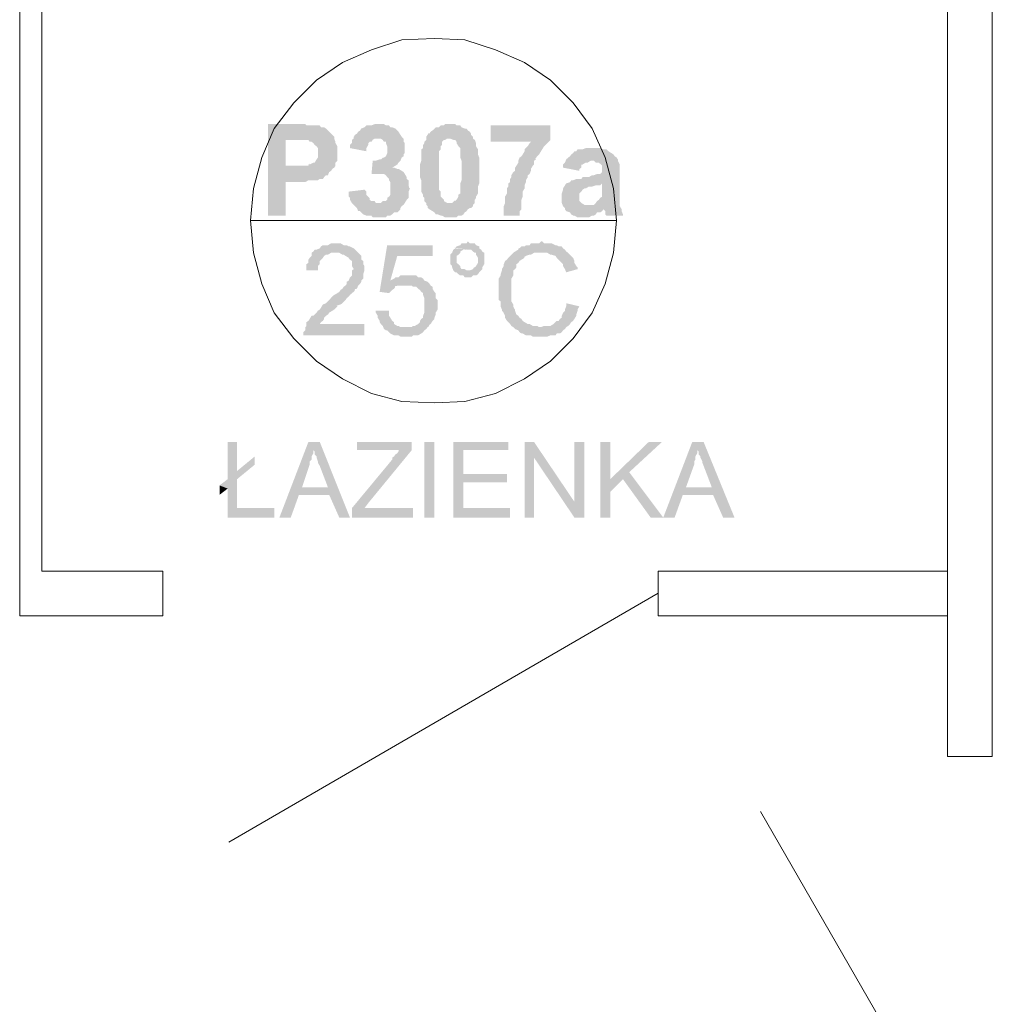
# Model space of a CAD drawing. Header units: millimetres. Extents: x 16 to 647, y 3 to 417.
# Tile 41 of 80: x 202 to 227, y 222 to 248. Entities that reach past the tile are written whole.
import ezdxf

# ---------------------------------------------------------------- set-up
doc = ezdxf.new("R2010")
doc.units = ezdxf.units.MM
doc.header["$MEASUREMENT"] = 0
doc.layers.get('0').update_dxf_attribs({"linetype": 'CONTINUOUS'})

msp = doc.modelspace()

# ---------------------------------------------------------------- hatches: boundary and pattern name
for points in [[(208.82, 245.175), (208.059, 245.175), (208.059, 242.776), (208.522, 242.776), (208.522, 243.653), (209.035, 243.653), (209.118, 243.703), (209.366, 243.703), (209.416, 243.736), (209.498, 243.736), (209.532, 243.786), (209.581, 243.835), (209.631, 243.835), (209.664, 243.918), (209.714, 243.951), (209.747, 244.001), (209.796, 244.034), (208.522, 244.083), (208.522, 244.762), (208.77, 244.762), (209.796, 244.795), (209.796, 244.844), (209.747, 244.894), (209.714, 244.927), (209.664, 244.977), (209.631, 245.01), (209.581, 245.06), (209.532, 245.093), (209.449, 245.093), (209.416, 245.142), (209.068, 245.142), (209.035, 245.175), (208.903, 245.175)], [(210.938, 245.175), (210.855, 245.175), (210.772, 245.142), (210.64, 245.142), (210.59, 245.093), (210.508, 245.06), (210.475, 245.01), (210.425, 244.977), (210.392, 244.927), (210.342, 244.894), (210.309, 244.844), (210.309, 244.795), (211.021, 244.795), (211.07, 244.762), (211.103, 244.712), (211.153, 244.712), (211.153, 244.679), (211.186, 244.596), (211.186, 244.414), (211.153, 244.332), (211.103, 244.298), (211.07, 244.298), (211.021, 244.249), (210.988, 244.249), (210.888, 244.216), (210.806, 244.216), (210.772, 243.835), (210.772, 243.868), (210.988, 243.868), (211.616, 243.918), (211.567, 243.951), (211.484, 244.001), (211.451, 244.001), (211.368, 244.034), (211.318, 244.034), (211.401, 244.083), (211.451, 244.116), (211.484, 244.166), (211.534, 244.216), (211.567, 244.298), (211.616, 244.332), (211.616, 244.381), (211.649, 244.414), (211.649, 244.679), (211.616, 244.712), (211.616, 244.795), (211.567, 244.844), (211.534, 244.894), (211.484, 244.977), (211.467, 244.993), (211.451, 245.01), (211.401, 245.06), (211.318, 245.093), (211.269, 245.093), (211.236, 245.142), (211.153, 245.142), (211.103, 245.175), (211.021, 245.175)], [(212.841, 245.175), (212.708, 245.175), (212.675, 245.142), (212.592, 245.142), (212.543, 245.093), (212.46, 245.093), (212.427, 245.06), (212.377, 245.01), (212.328, 244.977), (212.295, 244.927), (212.278, 244.944), (212.245, 244.894), (212.212, 244.844), (212.212, 244.762), (212.162, 244.712), (212.162, 244.679), (212.129, 244.629), (212.129, 244.547), (212.08, 244.514), (212.08, 244.216), (212.046, 244.116), (212.046, 243.951), (212.046, 243.786), (212.08, 243.703), (212.08, 243.405), (212.129, 243.322), (212.129, 243.273), (212.162, 243.24), (212.162, 243.157), (212.212, 243.107), (212.212, 243.058), (212.245, 243.024), (212.245, 242.975), (212.228, 242.991), (212.295, 242.942), (212.377, 242.892), (212.427, 242.859), (212.46, 242.809), (212.51, 242.809), (212.592, 242.776), (212.626, 242.776), (212.708, 242.727), (213.006, 242.727), (213.056, 242.776), (213.138, 242.776), (213.188, 242.809), (213.221, 242.859), (213.271, 242.892), (213.304, 242.942), (213.354, 242.975), (213.387, 242.975), (213.436, 243.024), (213.436, 243.058), (212.841, 243.107), (212.758, 243.107), (212.675, 243.157), (212.675, 243.19), (212.626, 243.24), (212.592, 243.273), (212.592, 243.405), (212.543, 243.455), (212.543, 243.951), (212.543, 244.464), (212.592, 244.514), (212.592, 244.596), (212.626, 244.629), (212.626, 244.712), (212.675, 244.762), (212.708, 244.762), (212.758, 244.795), (213.436, 244.795), (213.436, 244.844), (213.387, 244.894), (213.387, 244.927), (213.354, 244.977), (213.304, 245.01), (213.271, 245.06), (213.221, 245.06), (213.138, 245.093), (213.105, 245.142), (213.006, 245.142), (212.973, 245.175), (212.89, 245.175)], [(215.471, 245.142), (213.9, 245.142), (213.9, 244.712), (214.958, 244.712), (214.925, 244.679), (214.876, 244.596), (214.826, 244.547), (214.793, 244.514), (214.793, 244.464), (214.743, 244.381), (214.71, 244.332), (214.661, 244.298), (214.628, 244.216), (214.628, 244.166), (214.578, 244.083), (214.545, 244.034), (214.545, 243.951), (214.495, 243.918), (214.446, 243.835), (214.446, 243.786), (214.412, 243.736), (214.412, 243.653), (214.363, 243.62), (214.363, 243.537), (214.33, 243.488), (214.33, 243.355), (214.28, 243.273), (214.28, 243.107), (214.247, 243.024), (214.247, 242.776), (214.661, 242.776), (214.661, 242.892), (214.71, 242.942), (214.71, 243.19), (214.743, 243.273), (214.743, 243.405), (214.793, 243.488), (214.793, 243.57), (214.826, 243.653), (214.826, 243.703), (214.876, 243.786), (214.876, 243.835), (214.925, 243.868), (214.958, 243.951), (214.958, 244.001), (215.008, 244.083), (215.041, 244.116), (215.041, 244.216), (215.091, 244.249), (215.074, 244.265), (215.124, 244.332), (215.174, 244.381), (215.223, 244.464), (215.256, 244.514), (215.306, 244.596), (215.339, 244.629), (215.389, 244.679), (215.422, 244.712), (215.471, 244.762), (215.471, 244.795)], [(209.796, 244.795), (208.77, 244.762), (209.118, 244.762), (209.151, 244.712), (209.201, 244.712), (209.25, 244.679), (209.283, 244.629), (209.333, 244.596), (209.366, 244.547), (209.366, 244.298), (209.333, 244.249), (209.283, 244.166), (209.25, 244.166), (209.151, 244.116), (209.134, 244.15), (209.118, 244.083), (208.522, 244.083), (209.796, 244.034), (209.829, 244.083), (209.829, 244.166), (209.879, 244.216), (209.879, 244.596), (209.829, 244.679), (209.829, 244.712)], [(210.309, 244.795), (210.26, 244.762), (210.26, 244.679), (210.21, 244.629), (210.21, 244.547), (210.64, 244.464), (210.64, 244.547), (210.69, 244.629), (210.69, 244.679), (210.723, 244.712), (210.772, 244.712), (210.806, 244.762), (210.855, 244.795), (210.938, 244.795)], [(213.436, 244.795), (212.841, 244.795), (212.923, 244.762), (212.973, 244.762), (213.006, 244.712), (213.006, 244.679), (213.056, 244.596), (213.105, 244.547), (213.105, 244.298), (213.138, 244.216), (213.138, 243.703), (213.105, 243.62), (213.105, 243.355), (213.056, 243.322), (213.056, 243.273), (213.006, 243.19), (212.973, 243.157), (212.956, 243.173), (212.89, 243.107), (212.841, 243.107), (213.436, 243.058), (213.486, 243.107), (213.486, 243.19), (213.519, 243.24), (213.519, 243.273), (213.569, 243.355), (213.569, 243.537), (213.602, 243.62), (213.602, 244.298), (213.569, 244.381), (213.569, 244.514), (213.519, 244.596), (213.519, 244.679), (213.486, 244.762)], [(216.563, 244.547), (216.398, 244.547), (216.315, 244.514), (216.183, 244.514), (216.15, 244.464), (216.1, 244.464), (216.067, 244.414), (216.017, 244.381), (215.984, 244.332), (215.935, 244.298), (215.885, 244.249), (215.852, 244.166), (215.802, 244.116), (215.802, 244.034), (216.232, 243.951), (216.232, 244.001), (216.282, 244.034), (216.282, 244.116), (216.315, 244.116), (216.398, 244.166), (216.448, 244.166), (216.53, 244.216), (217.242, 244.216), (217.242, 244.249), (217.209, 244.298), (217.192, 244.315), (217.159, 244.332), (217.126, 244.381), (217.076, 244.414), (216.994, 244.464), (216.977, 244.48), (216.944, 244.514), (216.861, 244.514), (216.778, 244.547), (216.663, 244.547)], [(217.242, 244.216), (216.53, 244.216), (216.613, 244.216), (216.663, 244.166), (216.745, 244.166), (216.778, 244.116), (216.762, 244.15), (216.828, 244.083), (216.828, 243.918), (216.778, 243.868), (216.696, 243.868), (216.613, 243.835), (216.563, 243.835), (216.481, 243.786), (216.315, 243.786), (216.282, 243.736), (216.15, 243.736), (216.067, 243.703), (216.017, 243.703), (215.984, 243.653), (215.885, 243.62), (216.828, 243.62), (216.828, 243.273), (216.778, 243.24), (216.745, 243.19), (216.696, 243.157), (216.663, 243.107), (216.613, 243.058), (216.481, 243.058), (217.291, 243.058), (217.291, 244.116)], [(211.616, 243.918), (210.988, 243.868), (211.103, 243.868), (211.153, 243.835), (211.186, 243.786), (211.236, 243.736), (211.236, 243.703), (211.269, 243.653), (211.269, 243.322), (211.236, 243.273), (211.186, 243.24), (211.186, 243.19), (211.153, 243.157), (211.07, 243.157), (211.021, 243.107), (210.938, 243.107), (211.616, 243.058), (211.649, 243.107), (211.699, 243.19), (211.749, 243.24), (211.749, 243.405), (211.782, 243.488), (211.765, 243.504), (211.749, 243.57), (211.749, 243.703), (211.699, 243.736), (211.699, 243.786), (211.649, 243.868)], [(210.59, 243.455), (210.177, 243.405), (210.177, 243.273), (210.21, 243.24), (210.21, 243.19), (210.26, 243.107), (210.309, 243.058), (210.342, 243.024), (210.392, 242.975), (210.425, 242.892), (210.475, 242.892), (210.508, 242.859), (210.557, 242.809), (210.64, 242.776), (210.772, 242.776), (210.806, 242.727), (211.153, 242.727), (211.186, 242.776), (211.269, 242.776), (211.318, 242.809), (211.368, 242.859), (211.451, 242.859), (211.484, 242.892), (211.534, 242.942), (211.534, 242.975), (211.567, 243.024), (211.616, 243.058), (210.938, 243.107), (210.888, 243.107), (210.855, 243.157), (210.772, 243.157), (210.723, 243.19), (210.723, 243.24), (210.69, 243.273), (210.64, 243.322), (210.64, 243.405)], [(215.885, 243.62), (215.852, 243.57), (215.802, 243.488), (215.802, 243.455), (215.769, 243.355), (215.769, 243.24), (215.769, 243.107), (215.802, 243.024), (215.852, 242.975), (216.861, 242.942), (216.911, 242.892), (216.911, 242.809), (216.944, 242.776), (217.374, 242.776), (217.374, 242.809), (217.341, 242.892), (217.341, 242.942), (217.291, 243.024), (217.291, 243.058), (216.365, 243.058), (216.282, 243.107), (216.232, 243.157), (216.232, 243.355), (216.282, 243.405), (216.315, 243.455), (216.365, 243.488), (216.398, 243.488), (216.481, 243.537), (216.563, 243.537), (216.663, 243.57), (216.778, 243.57), (216.828, 243.62)], [(215.852, 242.975), (215.852, 242.942), (215.885, 242.892), (215.984, 242.859), (216.017, 242.809), (216.067, 242.776), (216.1, 242.776), (216.183, 242.727), (216.481, 242.727), (216.563, 242.776), (216.613, 242.776), (216.663, 242.809), (216.696, 242.859), (216.778, 242.859), (216.828, 242.892), (216.861, 242.942)], [(209.829, 242.048), (209.714, 242.048), (209.631, 241.999), (209.498, 241.999), (209.449, 241.966), (209.416, 241.916), (209.333, 241.883), (209.283, 241.883), (209.25, 241.833), (209.201, 241.8), (209.201, 241.717), (209.151, 241.668), (209.118, 241.618), (209.118, 241.535), (209.068, 241.502), (209.068, 241.337), (209.366, 241.337), (209.366, 241.453), (209.416, 241.502), (209.416, 241.585), (209.449, 241.618), (209.498, 241.668), (209.532, 241.717), (209.581, 241.75), (209.631, 241.75), (209.714, 241.8), (210.425, 241.8), (210.392, 241.833), (210.375, 241.85), (210.342, 241.883), (210.309, 241.916), (210.21, 241.966), (210.177, 241.966), (210.127, 241.999), (210.044, 241.999), (209.962, 242.048), (209.929, 242.048)], [(212.377, 241.999), (211.186, 241.999), (210.988, 240.774), (211.236, 240.741), (211.269, 240.774), (211.318, 240.824), (211.368, 240.857), (211.401, 240.907), (211.385, 240.923), (211.484, 240.94), (211.649, 240.94), (212.295, 240.989), (212.278, 241.006), (212.245, 241.039), (211.269, 241.072), (211.451, 241.717), (212.377, 241.717)], [(212.973, 241.916), (212.923, 241.883), (212.89, 241.8), (212.841, 241.75), (212.841, 241.502), (212.89, 241.453), (212.89, 241.42), (212.923, 241.337), (212.973, 241.287), (213.006, 241.287), (213.056, 241.238), (213.105, 241.204), (213.188, 241.204), (213.221, 241.155), (213.387, 241.155), (213.436, 241.204), (213.519, 241.204), (213.569, 241.238), (213.602, 241.287), (213.651, 241.337), (213.271, 241.337), (213.221, 241.37), (213.138, 241.37), (213.105, 241.42), (213.105, 241.453), (213.056, 241.502), (213.006, 241.535), (213.006, 241.618), (213.006, 241.717), (213.056, 241.75), (213.105, 241.8), (213.105, 241.833), (213.188, 241.883), (213.304, 241.883)], [(213.304, 242.098), (213.271, 242.048), (213.138, 242.048), (213.105, 241.999), (213.006, 241.966), (212.973, 241.916), (212.956, 241.932), (213.304, 241.883), (213.387, 241.883), (213.436, 241.833), (213.486, 241.8), (213.519, 241.8), (213.519, 241.75), (213.569, 241.668), (213.569, 241.535), (213.519, 241.453), (213.486, 241.42), (213.469, 241.42), (213.436, 241.37), (213.354, 241.337), (213.304, 241.337), (213.651, 241.337), (213.684, 241.37), (213.684, 241.42), (213.734, 241.502), (213.734, 241.8), (213.684, 241.833), (213.651, 241.883), (213.602, 241.916), (213.602, 241.966), (213.519, 241.999), (213.486, 242.048), (213.354, 242.048)], [(215.256, 242.098), (215.223, 242.098), (215.174, 242.048), (214.958, 242.048), (214.925, 241.999), (214.826, 241.999), (214.793, 241.966), (214.71, 241.966), (214.661, 241.916), (214.644, 241.932), (214.628, 241.883), (214.545, 241.833), (214.495, 241.8), (214.446, 241.75), (214.412, 241.717), (214.363, 241.668), (214.33, 241.618), (214.28, 241.585), (214.247, 241.502), (214.247, 241.453), (214.197, 241.37), (214.197, 241.337), (214.164, 241.238), (214.164, 241.204), (214.115, 241.122), (214.115, 240.559), (214.164, 240.526), (214.164, 240.394), (214.197, 240.311), (214.197, 240.278), (214.247, 240.228), (214.23, 240.245), (214.28, 240.146), (214.28, 240.096), (214.33, 240.013), (214.363, 239.98), (214.412, 239.93), (214.446, 239.881), (214.495, 239.848), (215.223, 239.848), (215.174, 239.848), (215.124, 239.881), (215.008, 239.881), (214.925, 239.93), (214.876, 239.93), (214.793, 239.98), (214.743, 240.013), (214.71, 240.063), (214.661, 240.096), (214.628, 240.146), (214.578, 240.179), (214.545, 240.278), (214.545, 240.311), (214.528, 240.328), (214.495, 240.394), (214.495, 240.443), (214.446, 240.526), (214.446, 240.857), (214.446, 241.122), (214.495, 241.204), (214.495, 241.337), (214.545, 241.37), (214.578, 241.42), (214.578, 241.502), (214.628, 241.535), (214.661, 241.585), (214.71, 241.618), (214.793, 241.668), (214.776, 241.684), (214.826, 241.717), (214.925, 241.75), (214.958, 241.75), (215.041, 241.8), (215.935, 241.8), (215.885, 241.833), (215.852, 241.883), (215.802, 241.916), (215.769, 241.966), (215.686, 241.966), (215.637, 241.999), (215.604, 241.999), (215.504, 242.048), (215.306, 242.048)], [(210.425, 241.8), (209.829, 241.8), (209.929, 241.8), (210.011, 241.75), (210.044, 241.75), (210.094, 241.717), (210.177, 241.668), (210.16, 241.684), (210.21, 241.618), (210.26, 241.585), (210.26, 241.453), (210.309, 241.37), (210.26, 241.337), (210.26, 241.204), (210.21, 241.155), (210.177, 241.072), (210.127, 241.039), (210.127, 240.989), (210.094, 240.94), (210.044, 240.907), (210.011, 240.857), (209.962, 240.824), (209.929, 240.774), (209.879, 240.741), (209.796, 240.692), (209.747, 240.658), (209.664, 240.559), (209.631, 240.526), (209.581, 240.476), (209.498, 240.443), (209.449, 240.361), (209.416, 240.311), (209.366, 240.278), (209.333, 240.228), (209.283, 240.179), (209.25, 240.146), (209.201, 240.146), (209.151, 240.063), (209.118, 240.013), (209.068, 239.98), (209.068, 239.881), (209.035, 239.848), (209.035, 239.765), (208.986, 239.715), (208.986, 239.633), (210.59, 239.633), (210.59, 239.93), (209.416, 239.93), (209.449, 239.98), (209.498, 240.013), (209.532, 240.063), (209.532, 240.096), (209.581, 240.146), (209.631, 240.179), (209.664, 240.228), (209.747, 240.278), (209.796, 240.311), (209.879, 240.394), (209.862, 240.41), (209.962, 240.443), (210.011, 240.476), (210.094, 240.559), (210.127, 240.609), (210.177, 240.658), (210.21, 240.692), (210.26, 240.741), (210.309, 240.774), (210.342, 240.824), (210.326, 240.84), (210.392, 240.857), (210.425, 240.94), (210.475, 240.989), (210.508, 241.039), (210.508, 241.072), (210.557, 241.122), (210.557, 241.238), (210.59, 241.337), (210.59, 241.37), (210.59, 241.453), (210.557, 241.502), (210.557, 241.585), (210.508, 241.618), (210.508, 241.717), (210.475, 241.75)], [(215.935, 241.8), (215.223, 241.8), (215.389, 241.8), (215.471, 241.75), (215.504, 241.75), (215.604, 241.717), (215.637, 241.668), (215.686, 241.618), (215.72, 241.585), (215.769, 241.535), (215.802, 241.502), (215.802, 241.453), (215.852, 241.37), (215.885, 241.287), (216.183, 241.37), (216.183, 241.42), (216.15, 241.453), (216.1, 241.535), (216.1, 241.585), (216.067, 241.668), (216.017, 241.717), (215.984, 241.75)], [(211.749, 241.204), (211.534, 241.204), (211.484, 241.155), (211.401, 241.155), (211.368, 241.122), (211.269, 241.072), (212.245, 241.039), (212.162, 241.072), (212.129, 241.122), (212.08, 241.155), (211.997, 241.155), (211.947, 241.204), (211.831, 241.204)], [(212.295, 240.989), (211.649, 240.94), (211.831, 240.94), (211.864, 240.907), (211.947, 240.907), (211.997, 240.857), (212.046, 240.824), (212.08, 240.774), (212.129, 240.741), (212.129, 240.692), (212.162, 240.609), (212.162, 240.443), (212.162, 240.228), (212.129, 240.146), (212.129, 240.096), (212.08, 240.063), (212.046, 240.013), (212.046, 239.98), (211.997, 239.93), (211.914, 239.881), (211.864, 239.881), (211.831, 239.848), (211.649, 239.848), (212.245, 239.848), (212.295, 239.881), (212.278, 239.897), (212.328, 239.93), (212.377, 240.013), (212.427, 240.063), (212.427, 240.096), (212.46, 240.179), (212.46, 240.228), (212.51, 240.311), (212.51, 240.559), (212.46, 240.609), (212.46, 240.741), (212.427, 240.774), (212.377, 240.857), (212.377, 240.907), (212.328, 240.94)], [(215.885, 240.476), (215.885, 240.394), (215.852, 240.311), (215.852, 240.278), (215.802, 240.228), (215.769, 240.146), (215.769, 240.096), (215.72, 240.063), (215.686, 240.013), (215.637, 240.013), (215.604, 239.98), (215.554, 239.93), (215.471, 239.881), (215.306, 239.881), (215.223, 239.848), (214.495, 239.848), (214.545, 239.798), (214.628, 239.765), (214.661, 239.715), (214.71, 239.682), (214.743, 239.682), (214.826, 239.633), (214.958, 239.633), (215.008, 239.6), (215.389, 239.6), (215.471, 239.633), (215.604, 239.633), (215.637, 239.682), (215.72, 239.682), (215.769, 239.715), (215.802, 239.765), (215.852, 239.798), (215.885, 239.848), (215.935, 239.881), (215.984, 239.93), (216.017, 239.98), (216.067, 240.013), (216.1, 240.063), (216.15, 240.146), (216.15, 240.179), (216.183, 240.278), (216.183, 240.311), (216.232, 240.394)], [(211.236, 240.278), (210.888, 240.278), (210.888, 240.228), (210.938, 240.146), (210.938, 240.096), (210.988, 240.013), (210.988, 239.98), (211.021, 239.93), (211.07, 239.881), (211.103, 239.798), (211.153, 239.765), (211.186, 239.765), (211.236, 239.715), (211.269, 239.682), (211.368, 239.633), (211.484, 239.633), (211.534, 239.6), (211.831, 239.6), (211.864, 239.633), (211.997, 239.633), (212.08, 239.682), (212.129, 239.715), (212.162, 239.765), (212.212, 239.798), (212.245, 239.848), (211.534, 239.848), (211.484, 239.881), (211.451, 239.881), (211.368, 239.93), (211.368, 239.98), (211.318, 240.013), (211.269, 240.096), (211.236, 240.146), (211.236, 240.228)], [(207.248, 236.836), (207, 236.836), (207, 235.86), (207.248, 236.075)], [(209.416, 236.836), (209.118, 236.836), (208.357, 234.851), (208.655, 234.851), (208.87, 235.447), (209.664, 235.447), (208.952, 235.645), (209.151, 236.241), (209.151, 236.324), (209.201, 236.373), (209.201, 236.456), (209.25, 236.539), (209.25, 236.621)], [(209.416, 236.836), (209.25, 236.621), (209.283, 236.588), (209.283, 236.506), (209.333, 236.456), (209.333, 236.423), (209.366, 236.324), (209.366, 236.29), (209.416, 236.208), (209.631, 235.645), (208.952, 235.645), (209.664, 235.447), (209.929, 234.851), (210.21, 234.851)], [(211.831, 236.836), (210.392, 236.836), (210.392, 236.621), (211.484, 236.621), (211.484, 236.588), (211.451, 236.539), (211.401, 236.506), (211.368, 236.456), (211.318, 236.423), (211.318, 236.373), (210.26, 235.099), (210.26, 234.851), (211.864, 234.851), (211.864, 235.099), (210.59, 235.099), (210.69, 235.232), (211.831, 236.621)], [(212.162, 236.836), (212.162, 234.851), (212.427, 234.851), (212.427, 236.836)], [(214.363, 236.836), (212.923, 236.836), (212.923, 234.851), (214.412, 234.851), (214.412, 235.099), (213.188, 235.099), (213.188, 235.778), (214.33, 235.778), (214.33, 235.993), (213.188, 235.993), (213.188, 236.621), (214.363, 236.621)], [(215.041, 236.836), (214.793, 236.836), (214.793, 234.851), (215.041, 234.851), (215.041, 236.423)], [(215.041, 236.836), (215.041, 236.423), (216.1, 234.851), (216.1, 235.265)], [(216.1, 236.836), (216.1, 234.851), (216.365, 234.851), (216.365, 236.836)], [(217.043, 236.836), (216.778, 236.836), (216.778, 234.851), (217.043, 234.851), (217.043, 235.86)], [(218.4, 236.836), (218.052, 236.836), (217.043, 235.86), (217.043, 235.529), (217.374, 235.86), (217.54, 236.042)], [(219.492, 236.836), (219.194, 236.836), (218.433, 234.851), (218.731, 234.851), (218.946, 235.447), (219.74, 235.447), (219.029, 235.645), (219.244, 236.241), (219.244, 236.324), (219.277, 236.373), (219.277, 236.456), (219.326, 236.539), (219.326, 236.621)], [(219.492, 236.836), (219.326, 236.621), (219.36, 236.588), (219.36, 236.506), (219.409, 236.456), (219.409, 236.423), (219.459, 236.324), (219.459, 236.29), (219.492, 236.208), (219.707, 235.645), (219.029, 235.645), (219.74, 235.447), (220.005, 234.851), (220.303, 234.851)], [(207.712, 236.456), (207.248, 236.075), (207, 235.86), (206.785, 235.695), (207, 235.612), (207, 234.851), (208.224, 234.851), (208.224, 235.099), (207.248, 235.099), (207.248, 235.86), (207.712, 236.241)], [(217.54, 236.042), (217.374, 235.86), (218.102, 234.851), (218.433, 234.851)], [(206.785, 235.695), (206.785, 235.447), (207, 235.612)]]:
    msp.add_hatch(color=7).paths.add_polyline_path(points)

# ---------------------------------------------------------------- linework, layer by layer
at = {"color": 252, "linetype": 'Continuous', "lineweight": 18, "true_color": 0x989898}
for points in [[(225.895, 228.58), (225.895, 296.814)], [(227.07, 228.58), (227.07, 296.814)], [(201.54, 232.27), (201.54, 262.763)], [(202.119, 233.445), (202.119, 262.763)], [(202.119, 233.445), (205.296, 233.445)], [(205.296, 233.445), (205.296, 232.27)], [(225.895, 233.445), (218.301, 233.445), (218.301, 232.27)], [(218.301, 232.866), (207.033, 226.33), (207.033, 226.33)], [(201.54, 232.27), (205.296, 232.27)], [(218.301, 232.27), (225.895, 232.27)], [(227.07, 228.58), (225.895, 228.58)], [(226.474, 217.611), (220.981, 227.141)]]:
    msp.add_lwpolyline(points, dxfattribs=at)
at = {"color": 7, "linetype": 'Continuous', "lineweight": 20}
msp.add_lwpolyline([(217.209, 242.644), (217.126, 243.488), (216.911, 244.298), (216.563, 245.06), (216.067, 245.738), (215.471, 246.334), (214.793, 246.797), (214.032, 247.128), (213.221, 247.392), (212.427, 247.426), (211.567, 247.392), (210.772, 247.128), (210.011, 246.797), (209.333, 246.334), (208.737, 245.738), (208.224, 245.06), (207.894, 244.298), (207.678, 243.488), (207.596, 242.644), (207.678, 241.8), (207.894, 240.989), (208.224, 240.228), (208.737, 239.55), (209.333, 238.954), (210.011, 238.491), (210.772, 238.11), (211.567, 237.895), (212.427, 237.862), (213.221, 237.895), (214.032, 238.11), (214.793, 238.491), (215.471, 238.954), (216.067, 239.55), (216.563, 240.228), (216.911, 240.989), (217.126, 241.8)], close=True, dxfattribs=at)
msp.add_lwpolyline([(207.596, 242.644), (217.209, 242.644), (217.209, 242.644)], dxfattribs=at)

doc.saveas('drawing.dxf')
